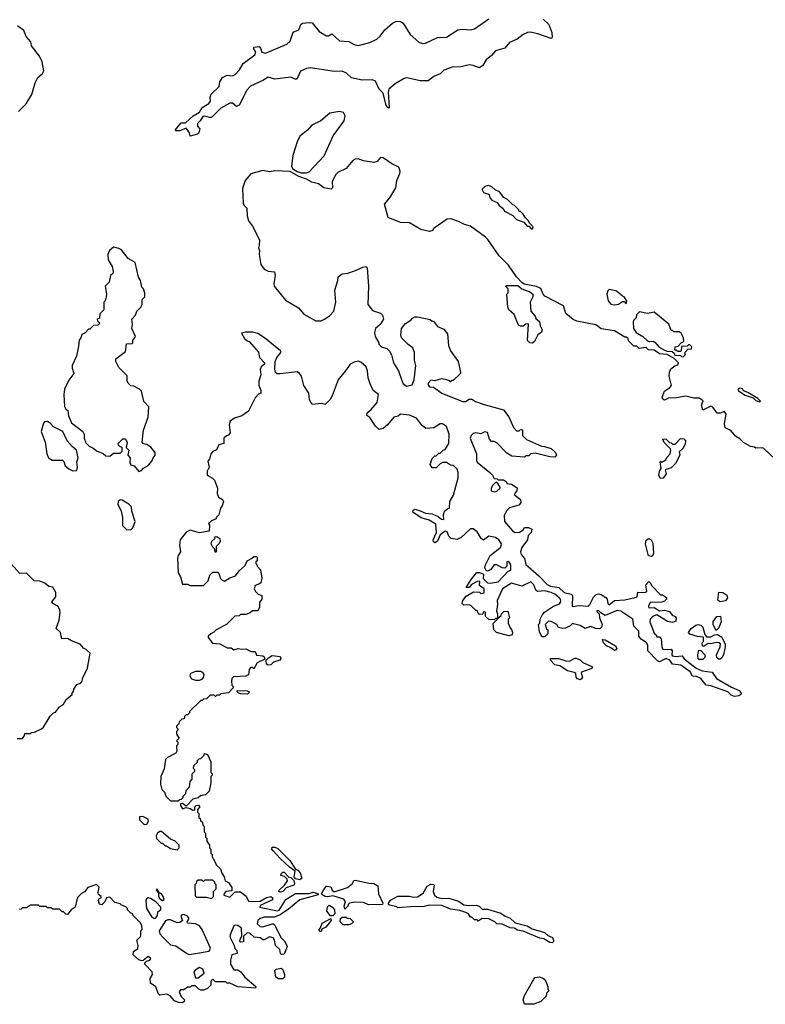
# Model space of a CAD drawing. Extents: x 2535812 to 2752880, y 540738 to 728399.
# Tile 25 of 213: x 2550474 to 2556117, y 645590 to 653042. Entities that reach past the tile are written whole.
import ezdxf

# ---------------------------------------------------------------- set-up
doc = ezdxf.new("R2010")
doc.units = 0

msp = doc.modelspace()

# ---------------------------------------------------------------- linework, layer by layer
at = {"layer": '0CON20XD'}
for points in [[(2550463.6, 652346.4), (2550522.5, 652405), (2550566.2, 652475), (2550590, 652565), (2550610, 652605), (2550647.5, 652635), (2550657.5, 652655), (2550643.6, 652723.6), (2550622.5, 652765), (2550562.5, 652845), (2550557.5, 652875), (2550522.5, 652915), (2550505, 652960), (2550457.5, 652995)], [(2554436.4, 653046.4), (2554477.5, 653005), (2554502, 652945), (2554503.3, 652906.7), (2554495, 652900), (2554395.4, 652935.4), (2554336.5, 652946.5), (2554316.2, 652943.8), (2554285, 652930), (2554239.1, 652895), (2554182.1, 652867.9), (2554144.4, 652825), (2554074.8, 652805.2), (2554045, 652770.4), (2554003.3, 652736.7), (2553979.6, 652695), (2553955, 652676.2), (2553905.8, 652695.8), (2553875, 652700.6), (2553815, 652685.3), (2553748.2, 652681.8), (2553685, 652660.4), (2553655, 652632.5), (2553608.3, 652611.7), (2553565, 652579.7), (2553505, 652579.6), (2553405, 652602.8), (2553383.6, 652596.4), (2553314.6, 652555.4), (2553266.5, 652515), (2553262.2, 652495), (2553270, 652375), (2553265, 652372.5), (2553255, 652380), (2553245, 652402.5), (2553224.2, 652485), (2553193.6, 652515), (2553167.2, 652577.2), (2553145, 652586.8), (2553064.6, 652584.6), (2552985, 652600.5), (2552946.4, 652636.4), (2552915, 652651.1), (2552855, 652650), (2552675, 652677.1), (2552645, 652673.5), (2552598.1, 652651.9), (2552575, 652596.7), (2552565, 652589.2), (2552525, 652605.8), (2552405, 652592.5), (2552355, 652605.8), (2552315, 652581.4), (2552220.6, 652539.4), (2552191.8, 652508.2), (2552135, 652393.8), (2552113.6, 652383.6), (2552085, 652410), (2552065, 652410), (2551995, 652371.2), (2551925, 652302.5), (2551910.7, 652300.7), (2551875, 652312.5), (2551860.7, 652309.3), (2551840, 652275), (2551820, 652255), (2551820, 652235), (2551837.5, 652215), (2551830, 652185), (2551820, 652175), (2551765, 652160), (2551760, 652185), (2551735, 652220), (2551685, 652200), (2551655, 652200), (2551650, 652205), (2551695, 652260), (2551728.3, 652261.7), (2551787.5, 652315), (2551835, 652342.5), (2551855, 652376.7), (2551905, 652407.5), (2551916.7, 652425), (2551916.2, 652455), (2551923, 652477), (2551982.5, 652535), (2551988.3, 652571.7), (2552007.5, 652605), (2552045, 652621.2), (2552085, 652616.7), (2552104.1, 652625.9), (2552136.9, 652663.1), (2552165, 652710.8), (2552253.8, 652775), (2552260, 652795), (2552244, 652825), (2552247.5, 652835), (2552285, 652839.2), (2552297.5, 652825), (2552306.1, 652796.1), (2552335, 652787.1), (2552494.6, 652855.4), (2552519.8, 652880.2), (2552542.7, 652947.3), (2552585.7, 652964.3), (2552602, 653005), (2552615, 653015.6), (2552665, 653021.4), (2552687.9, 653017.9), (2552741.1, 652951.1), (2552795, 652918.6), (2552811.7, 652918.3), (2552835, 652933.8), (2552895, 652882.9), (2552965, 652876.1), (2553005, 652854.5), (2553035, 652846.5), (2553065, 652853.1), (2553125, 652868.5), (2553175.7, 652894.2), (2553201.8, 652918.2), (2553236.5, 652965), (2553295, 653016.2), (2553325, 653030.7), (2553355, 653028.7), (2553375.6, 653015), (2553429.2, 652929.2), (2553495, 652872.2), (2553525, 652861.5), (2553545, 652864.6), (2553635, 652906.7), (2553705, 652908.9), (2553790, 652965), (2553825, 652970.4), (2553885, 652965.5), (2553915, 652973.1), (2554025, 653048.5)], [(2552645, 651882.5), (2552665, 651890), (2552778.7, 652011.3), (2552847.3, 652162.7), (2552930, 652275), (2552937.5, 652315), (2552925, 652340), (2552895, 652347.5), (2552820, 652335), (2552753, 652277), (2552685, 652242.5), (2552652.5, 652205), (2552595, 652160), (2552573.6, 652116.4), (2552540, 652015), (2552530.7, 651930.7), (2552541.7, 651911.7), (2552573, 651893), (2552605, 651882.5), (2552645, 651882.5)], [(2553795, 651514.4), (2553736.2, 651533.8), (2553708.3, 651531.7), (2553610, 651465), (2553600, 651455), (2553600, 651445), (2553575, 651437.5), (2553510, 651455), (2553425, 651503.3), (2553355, 651506.2), (2553263.3, 651545), (2553233.6, 651646.4), (2553275, 651692.5), (2553321.7, 651768.3), (2553327.5, 651825), (2553351.7, 651878.3), (2553352.5, 651895), (2553342.5, 651925), (2553290.5, 651950.5), (2553225, 651997.3), (2553205, 651997.8), (2553180.3, 651969.7), (2553155, 651960), (2553075, 651972.9), (2553035, 651987.5), (2553013.9, 651986.1), (2552995, 651976.7), (2552943.9, 651916.1), (2552882.5, 651885), (2552865, 651867.5), (2552840, 651815), (2552841.7, 651768.3), (2552831.7, 651758.3), (2552775, 651770), (2552735, 651798.8), (2552685, 651812), (2552644.1, 651834.1), (2552587.5, 651855), (2552521.7, 651891.7), (2552405, 651896.7), (2552365, 651890), (2552315, 651900), (2552223.9, 651876.1), (2552180, 651825), (2552160, 651765), (2552163.9, 651653.9), (2552172.5, 651635), (2552193.3, 651615), (2552196.4, 651556.4), (2552205, 651520), (2552235, 651480), (2552290, 651375), (2552287.5, 651335), (2552280, 651315), (2552290, 651295), (2552287.5, 651265), (2552298.3, 651188.3), (2552325, 651152.5), (2552355, 651137.5), (2552403, 651133), (2552408, 651105), (2552396.7, 651045), (2552400, 651025), (2552485, 650920), (2552585, 650861.2), (2552625, 650813.3), (2552715, 650762.5), (2552755, 650762.5), (2552780, 650775), (2552819.3, 650800.7), (2552852.5, 650835), (2552867.5, 650905), (2552860, 650995), (2552881.7, 651068.3), (2552883.3, 651096.7), (2552915, 651117.5), (2552957, 651123), (2553015, 651142.5), (2553070, 651170), (2553093, 651173), (2553103.6, 651163.6), (2553112.5, 651025), (2553107.5, 650885), (2553145, 650840), (2553205, 650820), (2553220, 650805), (2553227.5, 650775), (2553202.5, 650735), (2553166.4, 650703.6), (2553158.8, 650675), (2553163.8, 650645), (2553192.5, 650595), (2553192.5, 650585), (2553212.5, 650565), (2553253.6, 650553.6), (2553273.6, 650533.6), (2553287.5, 650505), (2553302.5, 650445), (2553340, 650385), (2553365, 650310), (2553377, 650287), (2553405, 650267.5), (2553443, 650277), (2553460, 650315), (2553472.5, 650425), (2553462.5, 650465), (2553463, 650523), (2553449.3, 650559.3), (2553413.6, 650583.6), (2553363, 650633), (2553357.5, 650655), (2553362.5, 650705), (2553395, 650743.3), (2553433, 650767), (2553447, 650783), (2553465, 650792.5), (2553485, 650792.5), (2553581.7, 650771.7), (2553595, 650760), (2553605, 650760), (2553635, 650720), (2553685, 650700), (2553712.5, 650665), (2553720, 650575), (2553733.3, 650535), (2553793.6, 650453.6), (2553810, 650375), (2553810, 650365), (2553755, 650310), (2553745, 650310), (2553735, 650300), (2553725, 650307.5), (2553707, 650317), (2553665, 650322.5), (2553615, 650307.5), (2553585, 650313.3), (2553565, 650290), (2553564.2, 650275), (2553575, 650263.3), (2553605, 650260), (2553670, 650215), (2553825, 650152.5), (2553847, 650153), (2553875, 650170), (2553895, 650170), (2553923, 650153), (2553988.3, 650128.3), (2554135, 650090), (2554177, 650037), (2554210, 649955), (2554235, 649930), (2554255, 649930), (2554261.7, 649938.3), (2554275, 649940), (2554280, 649935), (2554280, 649895), (2554310, 649865), (2554423, 649813), (2554445, 649812.5), (2554495, 649797.5), (2554530, 649765), (2554537.5, 649745), (2554525, 649730), (2554485, 649732.5), (2554375, 649760), (2554343, 649757), (2554328.3, 649741.7), (2554305, 649740), (2554295, 649730), (2554198.3, 649738.3), (2554160.7, 649760.7), (2554085, 649840), (2554065, 649850), (2554045, 649850), (2554028.3, 649868.3), (2554015, 649917.5), (2553995, 649922.5), (2553965, 649907.5), (2553925, 649913.8), (2553905, 649908.8), (2553891.2, 649895), (2553883.8, 649875), (2553931.2, 649755), (2553930, 649705), (2553935, 649692.5), (2554032.5, 649615), (2554052.5, 649595), (2554065, 649570), (2554087, 649567), (2554095, 649560), (2554135, 649560), (2554157.5, 649545), (2554161.7, 649531.7), (2554195, 649527.5), (2554238.3, 649498.3), (2554237.5, 649475), (2554221.7, 649458.3), (2554220, 649445), (2554265, 649410), (2554267.5, 649385), (2554251.7, 649368.3), (2554181.7, 649348.3), (2554157.5, 649325), (2554140.7, 649289.3), (2554143.6, 649243.6), (2554203.6, 649173.6), (2554225, 649160), (2554257, 649163), (2554285, 649180), (2554295, 649197.5), (2554325, 649197.5), (2554350, 649185), (2554345, 649160), (2554321.7, 649138.3), (2554316.7, 649105), (2554273.9, 649046.1), (2554263.9, 649013.9), (2554270, 648995), (2554293.9, 648963.9), (2554305, 648917.5), (2554401.7, 648831.7), (2554465, 648766.2), (2554490, 648755), (2554555, 648744), (2554595, 648706.7), (2554647.5, 648695), (2554656.7, 648685), (2554655, 648600), (2554705, 648607.5), (2554775.9, 648604.1), (2554788.8, 648615), (2554817.5, 648672.5), (2554838, 648692), (2554853.9, 648696.1), (2554875, 648692), (2554909.7, 648669.7), (2554920, 648655), (2554924.1, 648624.1), (2554935, 648613.3), (2554975, 648646.7), (2555055, 648650), (2555131.7, 648668.3), (2555147, 648673), (2555151.7, 648708.3), (2555205, 648707.5), (2555220, 648715), (2555212.5, 648765), (2555235, 648790), (2555250, 648775), (2555255, 648760), (2555325, 648690), (2555338.3, 648688.3), (2555368.3, 648668.3), (2555370, 648655), (2555355, 648640), (2555335, 648632.5), (2555245, 648630), (2555233, 648603), (2555235, 648590), (2555275, 648593.3), (2555315, 648567.5), (2555355, 648572.5), (2555391.7, 648561.7), (2555412.5, 648535), (2555433.8, 648523.8), (2555442, 648512), (2555440.8, 648489.2), (2555415, 648479.2), (2555376.4, 648486.4), (2555295, 648537.5), (2555262.5, 648525), (2555246.7, 648505), (2555242.5, 648485), (2555275, 648400), (2555290, 648385), (2555295, 648370), (2555315, 648370), (2555330, 648355), (2555333, 648297), (2555342.5, 648275), (2555405, 648277.5), (2555412.5, 648265), (2555410, 648235), (2555415, 648227.5), (2555435, 648223.3), (2555488.3, 648228.3), (2555503.6, 648203.6), (2555592.5, 648135), (2555640, 648115), (2555713.6, 648103.6), (2555747.5, 648055), (2555860.3, 647990.3), (2555920, 647965), (2555933.8, 647945), (2555932.5, 647935), (2555917.5, 647925), (2555885, 647918.8), (2555859.3, 647929.3), (2555833.6, 647953.6), (2555705, 648000), (2555670, 648005), (2555630, 648055), (2555595, 648070), (2555565, 648072.5), (2555547.5, 648105), (2555477.7, 648157.7), (2555415, 648163.3), (2555393.9, 648193.9), (2555365.9, 648205.9), (2555315, 648182.5), (2555300.7, 648190.7), (2555227.5, 648265), (2555226.7, 648305), (2555218.3, 648328.3), (2555180.7, 648350.7), (2555160, 648375), (2555160, 648415), (2555121.7, 648451.7), (2555113.3, 648505), (2555023.6, 648566.4), (2554995, 648570), (2554905, 648532.5), (2554871.7, 648551.7), (2554855, 648570), (2554841.7, 648568.3), (2554841.7, 648561.7), (2554860, 648545), (2554862.5, 648515), (2554882.5, 648465), (2554877.5, 648445), (2554865, 648432.5), (2554835, 648433.3), (2554795, 648450), (2554753.3, 648433.3), (2554717, 648457), (2554665, 648470), (2554655, 648470), (2554640, 648455), (2554605, 648437.5), (2554585, 648433.3), (2554551.7, 648441.7), (2554540, 648465), (2554495, 648487.5), (2554475, 648490), (2554450, 648465), (2554461.7, 648431.7), (2554470, 648425), (2554470, 648395), (2554445, 648370), (2554425, 648370), (2554408.3, 648408.3), (2554400, 648465), (2554410, 648475), (2554412.5, 648505), (2554427.5, 648535), (2554445, 648557.5), (2554515, 648603.3), (2554558.8, 648621.2), (2554568.8, 648635), (2554566.2, 648655), (2554557, 648667), (2554524.4, 648694.4), (2554495, 648705.8), (2554448.8, 648718.8), (2554392.5, 648715), (2554381.2, 648725), (2554365.5, 648765.5), (2554343.6, 648786.4), (2554275, 648753.8), (2554195, 648777.5), (2554127.5, 648735), (2554086.7, 648645), (2554090, 648615), (2554083.3, 648565), (2554090, 648545), (2554090, 648510), (2554118.3, 648531.7), (2554120, 648545), (2554137, 648563), (2554167.5, 648565), (2554180, 648515), (2554170, 648505), (2554170, 648475), (2554185, 648440), (2554197, 648427), (2554202.5, 648405), (2554200, 648385), (2554175, 648377.5), (2554083, 648403), (2554063, 648423), (2554058.3, 648471.7), (2554088.3, 648501.7), (2554090, 648510), (2554075, 648510), (2554065, 648500), (2554025, 648502.5), (2554000, 648525), (2554000, 648555), (2553995, 648560), (2553981.7, 648558.3), (2553978.3, 648541.7), (2553955, 648540), (2553940, 648555), (2553935, 648570), (2553925, 648570), (2553887, 648607), (2553875, 648612.5), (2553835, 648610), (2553823.6, 648623.6), (2553827.5, 648645), (2553852.3, 648677.7), (2553908.3, 648711.7), (2553955, 648710), (2553965, 648700), (2553990, 648705), (2553990, 648735), (2553955, 648760), (2553957.5, 648787.5), (2553951.7, 648791.7), (2553935, 648790), (2553893.6, 648766.4), (2553875, 648743.3), (2553853.8, 648743.8), (2553891.2, 648805), (2553933.1, 648856.9), (2553955, 648859.2), (2553978.3, 648848.3), (2553983, 648843), (2553981.7, 648811.7), (2554015, 648780), (2554035, 648777.5), (2554095, 648787.5), (2554171.7, 648868.3), (2554190, 648875), (2554190, 648915), (2554175, 648940), (2554161.7, 648938.3), (2554160, 648905), (2554145, 648890), (2554125, 648892.5), (2554085, 648916.7), (2554065, 648916.7), (2554039.3, 648880.7), (2554015, 648867.5), (2554003.8, 648873.8), (2553994.3, 648894.3), (2553998, 648915), (2554033.9, 648986.1), (2554115, 649050), (2554120, 649075), (2554100, 649105), (2554075, 649123.3), (2554025, 649132.5), (2553985, 649102.5), (2553967.5, 649115), (2553936.4, 649166.4), (2553905, 649187.5), (2553885, 649187.5), (2553816.1, 649123.9), (2553785, 649107.5), (2553740, 649115), (2553723, 649133), (2553710, 649165), (2553695, 649170), (2553655, 649142.5), (2553636.2, 649095), (2553615, 649082.5), (2553605, 649090), (2553602.5, 649105), (2553628.3, 649161.7), (2553623.8, 649223.8), (2553573, 649253), (2553511.7, 649271.7), (2553450, 649315), (2553450.7, 649329.3), (2553466.1, 649336.1), (2553505.9, 649325.9), (2553545, 649306), (2553595, 649301.2), (2553640.7, 649280.7), (2553665, 649262.5), (2553685, 649260), (2553682.5, 649295), (2553688.3, 649321.7), (2553715, 649342.5)], [(2554355, 651460), (2554360, 651475), (2554331.7, 651501.7), (2554325, 651520), (2554301.7, 651541.7), (2554285, 651570), (2554265, 651590), (2554255, 651590), (2554250, 651605), (2554220, 651635), (2554205, 651640), (2554165, 651680), (2554137, 651697), (2554105, 651740), (2554073, 651753), (2554050, 651775), (2554025, 651787.5), (2553995, 651780), (2553975, 651760), (2553973, 651753), (2553983.6, 651733.6), (2554025, 651720), (2554035, 651690), (2554047, 651677), (2554088, 651658), (2554102.5, 651635), (2554133, 651613), (2554143.6, 651593.6), (2554205, 651560), (2554235, 651530), (2554288.3, 651508.3), (2554315, 651480), (2554328.3, 651478.3), (2554345, 651460), (2554355, 651460)], [(2556195, 649712.5), (2556105, 649797.5), (2556095, 649802.5), (2556045, 649800), (2556035, 649807.5), (2556005, 649812.5), (2555951.7, 649841.7), (2555925, 649870), (2555890.7, 649890.7), (2555855, 649932.5), (2555813.9, 649953.9), (2555808, 649985), (2555820, 650055), (2555807, 650077), (2555775, 650063.3), (2555753, 650063), (2555719.3, 650109.3), (2555705, 650117.5), (2555645, 650086.7), (2555634, 650125), (2555647, 650157), (2555616.4, 650176.4), (2555575, 650176.2), (2555515, 650192.5), (2555445, 650180), (2555385, 650177.5), (2555355, 650162.5), (2555340.7, 650170.7), (2555337.5, 650185), (2555355, 650230), (2555395, 650257.5), (2555407, 650273), (2555390, 650345), (2555392.5, 650375), (2555401.7, 650398.3), (2555431.7, 650421.7), (2555455, 650430), (2555460, 650445), (2555428.3, 650478.3), (2555375, 650507.5), (2555315, 650512.5), (2555275, 650540), (2555233.6, 650543.6), (2555215, 650560), (2555163, 650553), (2555145, 650570), (2555121.7, 650571.7), (2555081.7, 650611.7), (2555078.3, 650628.3), (2555068.3, 650638.3), (2555055, 650640), (2554975, 650687.5), (2554875, 650700.8), (2554835, 650732.5), (2554690.7, 650760.7), (2554661.7, 650771.7), (2554607.7, 650817.7), (2554590, 650875), (2554449.2, 650949.2), (2554436, 650965), (2554418.3, 651008.3), (2554385, 651023.3), (2554291.1, 651041.1), (2554273, 651053), (2554233.3, 651095), (2554173.3, 651185), (2554103.8, 651255), (2554017.9, 651377.9), (2554000, 651395), (2553885, 651478.8), (2553841.2, 651491.2), (2553795, 651514.4)], [(2551375, 649622.5), (2551395, 649630), (2551411.7, 649648.3), (2551445, 649667.5), (2551475, 649700), (2551483, 649727), (2551500, 649745), (2551500, 649765), (2551466.4, 649806.4), (2551435, 649827.5), (2551411.7, 649831.7), (2551400, 649845), (2551410, 649935), (2551446.4, 650033.6), (2551451.7, 650111.7), (2551413, 650153), (2551395, 650230), (2551380, 650245), (2551337, 650267), (2551315, 650270), (2551295, 650290), (2551288.3, 650308.3), (2551287, 650347), (2551225, 650410), (2551202.5, 650455), (2551202.5, 650475), (2551275, 650530), (2551281.7, 650588.3), (2551325, 650590), (2551330, 650595), (2551330, 650615), (2551350, 650645), (2551322.5, 650705), (2551327.5, 650735), (2551322.5, 650775), (2551350, 650805), (2551360, 650835), (2551390, 650865), (2551400, 650885), (2551400, 650925), (2551420, 650945), (2551421.7, 650971.7), (2551410, 651005), (2551398.3, 651018.3), (2551387, 651067), (2551373, 651093), (2551347.5, 651205), (2551295, 651233.3), (2551245, 651300), (2551225, 651311.2), (2551185, 651320), (2551153.3, 651295), (2551140, 651265), (2551142.5, 651225), (2551172.5, 651175), (2551182.5, 651135), (2551178.3, 651121.7), (2551160, 651105), (2551150, 651055), (2551120, 651025), (2551130, 650965), (2551127.5, 650945), (2551120, 650915), (2551110, 650905), (2551110, 650845), (2551080, 650815), (2551078.3, 650781.7), (2551060, 650775), (2551061.7, 650761.7), (2551078.3, 650748.3), (2551078.3, 650741.7), (2551065, 650730), (2551031.7, 650728.3), (2551005, 650700), (2550995, 650700), (2550969.3, 650670.7), (2550945, 650660), (2550937, 650633), (2550923, 650617), (2550919.3, 650570.7), (2550902.5, 650495), (2550870, 650425), (2550870, 650405), (2550883.3, 650365), (2550846.4, 650313.6), (2550813.3, 650245), (2550807.5, 650205), (2550812.5, 650115), (2550823.6, 650093.6), (2550837.5, 650085), (2550843.6, 650043.6), (2550865, 649990), (2550952.5, 649925), (2550962.5, 649905), (2550962.5, 649875), (2550975, 649840), (2551000, 649815), (2551035, 649797.5), (2551055, 649777.5), (2551105, 649757.5), (2551125, 649740), (2551155, 649737.5), (2551185, 649760), (2551235, 649760), (2551250, 649775), (2551250, 649805), (2551231.7, 649811.7), (2551221.7, 649821.7), (2551220, 649835), (2551255, 649870), (2551275, 649870), (2551287, 649843), (2551280, 649805), (2551300, 649785), (2551292.5, 649745), (2551310, 649725), (2551307.5, 649685), (2551315, 649672.5), (2551340, 649665), (2551375, 649622.5)], [(2554355, 650594.3), (2554335, 650595.7), (2554317.5, 650615), (2554325, 650740), (2554305, 650737.5), (2554285, 650722.5), (2554265, 650722.5), (2554250, 650730), (2554215, 650810), (2554177, 650847), (2554167.5, 650865), (2554160, 650965), (2554170, 650975), (2554170, 651005), (2554153, 651023), (2554155, 651030), (2554245, 651030), (2554275, 651006), (2554335, 650983.3), (2554356.7, 650965), (2554357.5, 650945), (2554337.5, 650905), (2554342.5, 650835), (2554375, 650797.5), (2554381.2, 650781.2), (2554408.6, 650758.6), (2554413.8, 650725), (2554428.8, 650695), (2554422, 650678), (2554395, 650657.5), (2554371.2, 650605), (2554355, 650594.3)], [(2554975, 650883.3), (2555005, 650887.5), (2555035, 650910), (2555048.3, 650908.3), (2555065, 650890), (2555070, 650915), (2555050, 650945), (2555035, 650950), (2555000.7, 650980.7), (2554985, 650990), (2554935, 651000), (2554925, 650990), (2554916.7, 650965), (2554927.5, 650915), (2554947.5, 650887.5), (2554975, 650883.3)], [(2555495, 650490), (2555510, 650505), (2555510, 650525), (2555531.7, 650548.3), (2555558.3, 650551.7), (2555560, 650565), (2555545, 650580), (2555535, 650580), (2555525, 650570), (2555481.7, 650568.3), (2555480, 650535), (2555475, 650530), (2555455, 650530), (2555445, 650540), (2555431.7, 650541.7), (2555433.6, 650566.4), (2555458.3, 650571.7), (2555480, 650595), (2555500, 650605), (2555497.5, 650635), (2555479.3, 650669.3), (2555465, 650680), (2555425, 650680), (2555415, 650690), (2555405, 650690), (2555386.4, 650736.4), (2555277, 650827), (2555225, 650817.5), (2555165, 650830), (2555141.7, 650808.3), (2555140, 650785), (2555120, 650765), (2555117.5, 650755), (2555120, 650705), (2555140, 650675), (2555190, 650645), (2555225, 650612.5), (2555237, 650607), (2555267.5, 650607.5), (2555280.5, 650600.5), (2555313.3, 650563.3), (2555355, 650540), (2555375, 650532.5), (2555411.7, 650531.7), (2555427, 650517), (2555431.7, 650501.7), (2555475, 650500), (2555481.7, 650491.7), (2555495, 650490)], [(2553715, 649342.5), (2553727.5, 649345), (2553728.8, 649395), (2553756.4, 649443.6), (2553791.2, 649575), (2553792.5, 649615), (2553785, 649640), (2553757, 649667), (2553735, 649670), (2553705, 649690), (2553675, 649690), (2553655, 649680), (2553625, 649650), (2553595, 649650), (2553580, 649675), (2553595, 649720), (2553615, 649740), (2553625, 649740), (2553645, 649760), (2553655, 649760), (2553680, 649785), (2553695, 649790), (2553722.5, 649835), (2553723.3, 649905), (2553703, 649963), (2553675, 649982.5), (2553655, 649982.5), (2553607, 649953), (2553548.3, 649948.3), (2553520.7, 649970.7), (2553477, 650027), (2553425, 650047.5), (2553355, 650057.5), (2553338.3, 650041.7), (2553305, 650032.5), (2553257.5, 649975), (2553225, 649947.5), (2553195, 649940), (2553167.5, 649965), (2553125, 650030), (2553100, 650045), (2553103.6, 650066.4), (2553135, 650092.5), (2553180, 650145), (2553188.6, 650205), (2553150, 650235), (2553125.5, 650285.5), (2553111.1, 650331.1), (2553107.1, 650385), (2553095, 650413.3), (2553055, 650449.2), (2553035, 650458.1), (2553005, 650450.6), (2552976.2, 650435), (2552946.8, 650393.2), (2552883.3, 650315), (2552840, 650195), (2552823, 650167), (2552785, 650130), (2552755, 650137.5), (2552688.3, 650128.3), (2552667.5, 650165), (2552663.3, 650215), (2552624.1, 650274.1), (2552606.7, 650345), (2552592.5, 650365), (2552575, 650376.7), (2552445, 650361.2), (2552422, 650362), (2552410.8, 650370.8), (2552403.9, 650396.1), (2552408, 650455), (2552420, 650485), (2552452.5, 650525), (2552447.5, 650535), (2552327.5, 650635), (2552275, 650667.5), (2552235, 650676.7), (2552185, 650676.7), (2552151.7, 650668.3), (2552175, 650630), (2552195, 650610), (2552210, 650605), (2552280, 650525), (2552290, 650485), (2552326.7, 650445), (2552326.2, 650433.8), (2552302.5, 650415), (2552293.3, 650395), (2552300, 650355), (2552283.3, 650305), (2552282.5, 650275), (2552300, 650235), (2552300, 650215), (2552281.7, 650208.3), (2552255, 650180), (2552205, 650080), (2552155, 650042.5), (2552100, 650025), (2552067, 650003), (2552060, 649975), (2552066.7, 649915), (2552055, 649897.5), (2552038.3, 649891.7), (2552020, 649875), (2552020, 649835), (2551980, 649825), (2551963, 649787), (2551935, 649772.5), (2551920, 649755), (2551910, 649715), (2551898.3, 649701.7), (2551907.5, 649655), (2551892.5, 649625), (2551893.8, 649593.8), (2551933, 649573), (2551947, 649557), (2551970, 649495), (2551967.5, 649455), (2551978.3, 649428.3), (2552009.3, 649409.3), (2552017.5, 649395), (2552007, 649363), (2551992.5, 649345), (2551980, 649295), (2551960, 649275), (2551960, 649265), (2551925, 649250), (2551901.7, 649228.3), (2551910, 649215), (2551908.3, 649171.7), (2551835, 649157.5), (2551765, 649177.5), (2551735, 649162.5), (2551687.5, 649105), (2551682.5, 649065), (2551690, 649015), (2551673, 648987), (2551667.5, 648965), (2551672.5, 648855), (2551690, 648825), (2551705, 648770), (2551745, 648770), (2551765, 648760), (2551865, 648760), (2551900, 648795), (2551911.7, 648838.3), (2551935, 648860), (2551975, 648860), (2551987, 648837), (2551990, 648815), (2552005, 648800), (2552025, 648792.5), (2552063, 648817), (2552106.4, 648833.6), (2552135, 648870), (2552179.3, 648910.7), (2552195, 648947.5), (2552227, 648963), (2552245, 648980), (2552265, 648980), (2552270, 648975), (2552270, 648945), (2552261.7, 648938.3), (2552260, 648925), (2552268.3, 648918.3), (2552270, 648905), (2552297, 648877), (2552307.5, 648815), (2552299.3, 648780.7), (2552288.8, 648771.2), (2552255, 648760), (2552247.5, 648735), (2552257.5, 648715), (2552277.5, 648695), (2552307.5, 648685), (2552306.7, 648655), (2552288.3, 648631.7), (2552290, 648595), (2552275, 648567.5), (2552235, 648567.5), (2552217, 648553), (2552185, 648540), (2552145, 648540), (2552135, 648530), (2552101.7, 648528.3), (2552040, 648465), (2551960, 648425), (2551943, 648407), (2551920, 648395), (2551900, 648375), (2551900, 648365), (2551933, 648323), (2551987.3, 648317.3), (2552045, 648286.7), (2552075, 648288.8), (2552095, 648272.5), (2552128.3, 648281.7), (2552155, 648276.7), (2552185, 648281.2), (2552225, 648260), (2552255, 648260), (2552265, 648232.5), (2552315, 648227.5), (2552325, 648220), (2552328.3, 648201.7), (2552270, 648175), (2552245, 648130), (2552235, 648140), (2552221.7, 648138.3), (2552210, 648125), (2552205, 648082.5), (2552185, 648073.3), (2552091.7, 648068.3), (2552080, 648055), (2552077.5, 648035), (2552080, 648005), (2552090, 647995), (2552090, 647985), (2552055, 647946.7), (2551995, 647940), (2551985, 647930), (2551965, 647930), (2551955, 647920), (2551945, 647930), (2551915, 647930), (2551888.3, 647901.7), (2551865, 647900), (2551855, 647890), (2551845, 647890), (2551760, 647805), (2551760, 647795), (2551745, 647780), (2551735, 647780), (2551721.7, 647768.3), (2551718.3, 647751.7), (2551701.7, 647748.3), (2551681.7, 647728.3), (2551678.3, 647711.7), (2551660, 647695), (2551660, 647685), (2551670, 647675), (2551670, 647665), (2551660, 647655), (2551660, 647635), (2551680, 647605), (2551660, 647585), (2551670, 647575), (2551670, 647555), (2551660, 647545), (2551664, 647505), (2551655, 647491.2), (2551591.7, 647458.3), (2551578.3, 647441.7), (2551567, 647373), (2551542.5, 647315), (2551540, 647255), (2551550, 647215), (2551570, 647195), (2551580, 647165), (2551615, 647130), (2551675, 647130), (2551685, 647140), (2551698.3, 647141.7), (2551710, 647155), (2551710, 647165), (2551730, 647185), (2551733, 647207), (2551760, 647235), (2551763, 647277), (2551780, 647295), (2551780, 647335), (2551800, 647355), (2551800, 647365), (2551790, 647375), (2551791.7, 647398.3), (2551818.3, 647421.7), (2551820, 647435), (2551831.7, 647448.3), (2551845, 647450), (2551870, 647475), (2551872.5, 647487.5), (2551895, 647480), (2551920, 647425), (2551920, 647345), (2551930, 647335), (2551930, 647325), (2551920, 647315), (2551920, 647265), (2551907, 647203), (2551880, 647175), (2551842.5, 647167.5), (2551825, 647152.5), (2551785, 647142.5), (2551735, 647090), (2551705, 647110), (2551691.7, 647108.3), (2551690, 647095), (2551705, 647070), (2551735, 647080), (2551765, 647072.5), (2551785, 647060), (2551798.3, 647061.7), (2551800, 647085), (2551810, 647095), (2551826.4, 647096.4), (2551837.5, 647085), (2551820, 647065), (2551820, 647045), (2551830, 647035), (2551830, 647005), (2551840, 646995), (2551841.7, 646981.7), (2551858.3, 646968.3), (2551860, 646945), (2551870, 646935), (2551870, 646895), (2551880, 646885), (2551880, 646855), (2551890, 646845), (2551890, 646825), (2551910, 646795), (2551910, 646775), (2551920, 646765), (2551920, 646735), (2551930, 646725), (2551930, 646705), (2551951.7, 646671.7), (2551960, 646645), (2551992.5, 646615), (2552003.3, 646583.3), (2552022.5, 646555), (2552030, 646525), (2552053, 646513), (2552080, 646475), (2552080, 646450), (2552035, 646442.5), (2552021.7, 646428.3), (2552020, 646415), (2552065, 646400), (2552105, 646440), (2552145, 646440), (2552188.3, 646408.3), (2552205, 646370), (2552225, 646367.5), (2552295, 646370), (2552341.8, 646398.2), (2552375, 646405.6), (2552387.5, 646395), (2552388.2, 646381.8), (2552295, 646336.7), (2552292.5, 646325), (2552301.4, 646321.4), (2552425, 646296.6), (2552437.7, 646302.3), (2552487.2, 646382.8), (2552561.7, 646428.3), (2552665, 646429.6), (2552695, 646438.8), (2552732.5, 646425), (2552731.7, 646418.3), (2552595, 646381.2), (2552508.8, 646311.2), (2552445, 646268), (2552401.7, 646248.3), (2552325, 646249.1), (2552295, 646240), (2552275.7, 646225), (2552270, 646200), (2552295, 646178.8), (2552315, 646176.7), (2552385, 646200), (2552395, 646200), (2552405, 646190), (2552450, 646095), (2552480, 646065), (2552497, 646027), (2552475, 645970), (2552455, 645967.5), (2552447.5, 645975), (2552443.8, 646005), (2552408.8, 646035), (2552402.5, 646075), (2552393.3, 646093.3), (2552365, 646100), (2552325, 646077.5), (2552315, 646077.5), (2552295, 646092.5), (2552249.3, 646099.3), (2552215, 646128.8), (2552195, 646130), (2552167.5, 646105), (2552168.3, 646061.7), (2552145, 646060), (2552140, 646065), (2552143.3, 646083.3), (2552154.1, 646105.9), (2552151.9, 646165), (2552125, 646185.4), (2552105, 646188.5), (2552095, 646184), (2552066.9, 646115), (2552065.7, 646095.7), (2552097.5, 646035), (2552103, 646013), (2552117, 645997), (2552120, 645975), (2552080, 645965), (2552070, 645925), (2552070, 645895), (2552095, 645850), (2552125, 645850), (2552146.4, 645836.4), (2552177.5, 645795), (2552260, 645725), (2552258.3, 645711.7), (2552125, 645722.5), (2552065, 645750), (2552045, 645750), (2552035, 645760), (2551955, 645760), (2551935, 645780), (2551920, 645765), (2551920, 645735), (2551895, 645710), (2551865, 645697.5), (2551845, 645697.5), (2551830, 645705), (2551805, 645730), (2551775, 645730), (2551765, 645720), (2551745, 645720), (2551715, 645700), (2551691.7, 645698.3), (2551680, 645685), (2551695, 645650), (2551720, 645625), (2551718.3, 645611.7), (2551705, 645600), (2551675, 645602.5), (2551645, 645617.5), (2551613.8, 645653.8), (2551587, 645667), (2551535, 645660), (2551523, 645673), (2551503, 645723), (2551465, 645750), (2551462.5, 645785), (2551480, 645815), (2551477.5, 645835), (2551420, 645895), (2551420, 645905), (2551432.5, 645917.5), (2551460, 645925), (2551467, 645937), (2551445, 645952.5), (2551408.3, 645921.7), (2551395, 645920), (2551375, 645927.5), (2551333.3, 645965), (2551335, 645990), (2551367, 646013), (2551370, 646035), (2551360, 646075), (2551375, 646090)], [(2556075, 650150), (2556080, 650155), (2556060, 650175), (2555985, 650220), (2555951.7, 650231.7), (2555945, 650247.5), (2555925, 650252.5), (2555910, 650245), (2555915, 650232.5), (2555965, 650200), (2556025, 650180), (2556045, 650160), (2556075, 650150)], [(2550875, 649627.5), (2550905, 649630), (2550912.5, 649655), (2550907.5, 649695), (2550916.7, 649725), (2550902.5, 649785), (2550870.7, 649810.7), (2550832.5, 649855), (2550800, 649925), (2550729.5, 649959.5), (2550705, 649987.5), (2550685, 650000), (2550661.7, 649998.3), (2550653, 649987), (2550637.5, 649925), (2550666.7, 649845), (2550680, 649755), (2550692.5, 649725), (2550718.3, 649708.3), (2550797, 649707), (2550807, 649697), (2550817.5, 649665), (2550845, 649642.5), (2550875, 649627.5)], [(2555325, 649570), (2555311.4, 649591.4), (2555316, 649624), (2555330, 649645), (2555320, 649695), (2555325, 649700), (2555335, 649692.5), (2555365, 649710), (2555371.7, 649728.3), (2555396.7, 649755), (2555402.5, 649785), (2555400, 649795), (2555351.7, 649841.7), (2555341.7, 649868.3), (2555365, 649870), (2555391.7, 649841.7), (2555405, 649840), (2555415, 649830), (2555435, 649830), (2555475, 649872.5), (2555500.7, 649870.7), (2555513.3, 649855), (2555511.7, 649828.3), (2555493.3, 649796.7), (2555465, 649770), (2555470, 649745), (2555438.3, 649681.7), (2555405, 649650), (2555360, 649635), (2555367.5, 649605), (2555345, 649572.5), (2555325, 649570)], [(2554065, 649467.5), (2554085, 649472.5), (2554110, 649495), (2554110, 649505), (2554088.3, 649538.3), (2554075, 649540), (2554055, 649520), (2554043, 649497), (2554042.5, 649475), (2554065, 649467.5)], [(2551315, 649180), (2551330, 649195), (2551347.5, 649245), (2551323, 649323), (2551320, 649355), (2551300, 649375), (2551250, 649405), (2551235, 649407.5), (2551220, 649395), (2551217.5, 649375), (2551241.7, 649321.7), (2551252.5, 649275), (2551253, 649213), (2551283, 649183), (2551315, 649180)], [(2551955, 649010), (2551948.3, 649038.3), (2551935, 649050), (2551922.5, 649075), (2551927.5, 649095), (2551950, 649115), (2551951.7, 649128.3), (2551965, 649130), (2551987.5, 649115), (2551990, 649095), (2551983, 649077), (2551960, 649055), (2551960, 649015), (2551955, 649010)], [(2555255, 648978), (2555232.5, 648985), (2555209.4, 649075), (2555215, 649103.3), (2555235, 649116), (2555254, 649105), (2555265, 649080), (2555270, 649005), (2555265, 648986.7), (2555255, 648978)], [(2550455, 647602.5), (2550495, 647602.5), (2550510, 647625), (2550511.7, 647638.3), (2550555, 647640), (2550563, 647647), (2550585, 647650), (2550640, 647675), (2550653, 647687), (2550705, 647770), (2550730, 647795), (2550745, 647800), (2550775, 647842.5), (2550805, 647862.5), (2550825, 647897.5), (2550870, 647935), (2550870, 647945), (2550881.7, 647958.3), (2550882.5, 647975), (2550905, 648010), (2550935, 648020), (2550947.5, 648035), (2550950, 648055), (2550986.4, 648133.6), (2551006.4, 648246.4), (2550975.8, 648275.8), (2550956.7, 648285), (2550932.5, 648315), (2550865, 648340), (2550835, 648358.8), (2550792.5, 648355), (2550783.6, 648403.6), (2550750, 648435), (2550771.7, 648498.3), (2550780, 648555), (2550776.7, 648575), (2550763, 648603), (2550725, 648622.5), (2550717.5, 648635), (2550747.5, 648675), (2550746.4, 648706.4), (2550725, 648747.5), (2550695, 648752.5), (2550665, 648777.5), (2550625, 648792.5), (2550583.9, 648793.9), (2550525, 648852.5), (2550475, 648851.2), (2550407.5, 648925)], [(2555776.4, 648636.4), (2555757.5, 648647.5), (2555765, 648710), (2555795, 648706.2), (2555825, 648686.7), (2555830, 648665), (2555815, 648643.3), (2555776.4, 648636.4)], [(2555745, 648420), (2555723, 648463), (2555723, 648487), (2555750, 648525), (2555777, 648527), (2555781.7, 648488.3), (2555765, 648440), (2555745, 648420)], [(2555775, 648202.5), (2555763, 648203), (2555750, 648215), (2555747.5, 648235), (2555776.2, 648295), (2555777.7, 648317.7), (2555765, 648326.2), (2555745, 648328), (2555705, 648317.5), (2555685, 648320), (2555655, 648300), (2555641.7, 648301.7), (2555640, 648325), (2555650, 648335), (2555648.3, 648368.3), (2555605, 648373.3), (2555545, 648392.5), (2555536.7, 648405), (2555555.8, 648434.2), (2555590.3, 648459.7), (2555610, 648465), (2555628.3, 648458.3), (2555643.6, 648443.6), (2555658.3, 648388.3), (2555671.7, 648371.7), (2555705, 648370), (2555733, 648387), (2555755, 648387.5), (2555787.7, 648367.7), (2555812.5, 648315), (2555813.3, 648295), (2555800, 648235), (2555788.3, 648211.7), (2555775, 648202.5)], [(2554975, 648267.5), (2554948.8, 648288.8), (2554915, 648302.5), (2554892.5, 648325), (2554885, 648350), (2554905, 648347.5), (2554983, 648303), (2554992.5, 648285), (2554985, 648272.5), (2554975, 648267.5)], [(2552355, 648157.5), (2552342.5, 648165), (2552340, 648195), (2552357, 648213), (2552385, 648230), (2552445, 648222.5), (2552450, 648205), (2552442.5, 648195), (2552395, 648180), (2552375, 648160), (2552355, 648157.5)], [(2555645, 648200), (2555615, 648200), (2555610, 648205), (2555607.5, 648235), (2555615, 648270), (2555628.3, 648268.3), (2555660, 648235), (2555660, 648215), (2555645, 648200)], [(2554715, 648046.7), (2554695, 648052.5), (2554686.7, 648065), (2554682.5, 648092.5), (2554670.7, 648100.7), (2554620, 648115), (2554561.7, 648151.7), (2554525, 648160), (2554490, 648195), (2554491.7, 648208.3), (2554553, 648207), (2554608.3, 648188.3), (2554635, 648187.5), (2554675, 648210), (2554685, 648210), (2554715, 648197.5), (2554735, 648177.5), (2554810, 648145), (2554805, 648132.5), (2554727, 648103), (2554722.5, 648095), (2554732.5, 648065), (2554725, 648052.5), (2554715, 648046.7)], [(2551805, 648043.3), (2551835, 648043.8), (2551855, 648050), (2551865.9, 648064.1), (2551868.8, 648085), (2551860.5, 648100.5), (2551845, 648108), (2551805, 648108.8), (2551767, 648093), (2551762.5, 648075), (2551775, 648052.5), (2551805, 648043.3)], [(2552195, 647937.5), (2552145, 647940), (2552130, 647945), (2552120, 647955), (2552120, 647965), (2552195, 647962.5), (2552210, 647955), (2552205, 647942.5), (2552195, 647937.5)], [(2551415, 646950), (2551435, 646952.5), (2551447.5, 646975), (2551445, 646990), (2551405, 647012.5), (2551381.7, 647008.3), (2551380, 646985), (2551415, 646950)], [(2551665, 646760), (2551680, 646775), (2551680, 646795), (2551650, 646825), (2551615, 646840), (2551547, 646897), (2551535, 646897.5), (2551517.5, 646885), (2551507.5, 646865), (2551510, 646845), (2551545, 646810), (2551555, 646810), (2551575, 646790), (2551585, 646790), (2551615, 646770), (2551665, 646760)], [(2552595, 646532.5), (2552560, 646540), (2552550, 646555), (2552558.3, 646598.3), (2552515, 646627.5), (2552444, 646694), (2552391.7, 646751.7), (2552383.3, 646765), (2552385, 646780), (2552405, 646780), (2552428, 646768), (2552518.8, 646678.8), (2552561.7, 646611.7), (2552580, 646605), (2552596.1, 646586.1), (2552610, 646545), (2552595, 646532.5)], [(2552445, 646437.5), (2552436, 646445), (2552437.5, 646455), (2552477.5, 646492.5), (2552500, 646525), (2552498.3, 646538.3), (2552478.3, 646558.3), (2552450, 646565), (2552451.7, 646578.3), (2552465, 646590), (2552475, 646590), (2552511.7, 646551.7), (2552525, 646550), (2552538.3, 646538.3), (2552547.5, 646527.5), (2552552.5, 646505), (2552550, 646495), (2552540.7, 646489.3), (2552489.5, 646470.5), (2552465, 646442.5), (2552445, 646437.5)], [(2551925, 646390), (2551940, 646405), (2551940, 646445), (2551960, 646465), (2551960, 646495), (2551950, 646505), (2551950, 646515), (2551935, 646530), (2551875, 646530), (2551865, 646520), (2551855, 646530), (2551825, 646530), (2551811.7, 646518.3), (2551810, 646505), (2551800, 646495), (2551801.7, 646411.7), (2551815, 646400), (2551885, 646400), (2551925, 646390)], [(2552935, 646310), (2552930, 646335), (2552940, 646365), (2552926.7, 646385), (2552845, 646411.2), (2552805, 646403.3), (2552785.6, 646405.6), (2552760.7, 646420.7), (2552757.5, 646425), (2552775, 646460), (2552795, 646483.8), (2552828.3, 646478.3), (2552837.5, 646455), (2552855, 646440), (2552955, 646474), (2552993.3, 646505), (2553003.6, 646526.4), (2553015, 646530), (2553116, 646506), (2553155, 646503.8), (2553185, 646487.5), (2553188.5, 646425), (2553222, 646355), (2553220, 646345), (2553115, 646342.5), (2553075, 646361.2), (2553005, 646362.5), (2552970, 646355), (2552960, 646345), (2552958.3, 646331.7), (2552935, 646310)], [(2551375, 646090), (2551390, 646105), (2551390, 646145), (2551400, 646155), (2551397, 646187), (2551385, 646210), (2551330, 646265), (2551330, 646275), (2551315, 646280), (2551290, 646305), (2551290, 646315), (2551278.3, 646328.3), (2551245, 646340), (2551235, 646350), (2551195, 646360), (2551155, 646400), (2551130, 646395), (2551117.5, 646365), (2551096.1, 646343.9), (2551077, 646347), (2551070, 646375), (2551075, 646390), (2551090, 646395), (2551090, 646405), (2551071.2, 646421.2), (2551066.7, 646435), (2551076.4, 646476.4), (2551055, 646497.5), (2550990, 646475), (2550965, 646440), (2550941.7, 646428.3), (2550915, 646400), (2550905, 646380), (2550893.6, 646326.4), (2550862.5, 646305), (2550835, 646270), (2550823, 646273), (2550805, 646290), (2550795, 646290), (2550775, 646310), (2550725, 646310), (2550715, 646320), (2550685, 646320), (2550675, 646330), (2550625, 646330), (2550615, 646340), (2550555, 646340), (2550525, 646320), (2550495, 646320), (2550485, 646310), (2550471.7, 646308.3)], [(2551555, 646374.4), (2551566.4, 646383.6), (2551560.8, 646405), (2551546.4, 646426.4), (2551525.9, 646435.9), (2551515, 646464), (2551506, 646455), (2551523.8, 646433.8), (2551525.3, 646405), (2551535, 646388.2), (2551555, 646374.4)], [(2554505, 646056.2), (2554486.7, 646056.7), (2554440, 646085), (2554410.5, 646090.5), (2554285, 646143.3), (2554240.8, 646150.8), (2554215, 646166), (2554185, 646170), (2554125, 646196.7), (2554085, 646200), (2554070, 646215), (2554025, 646237.5), (2553975, 646240), (2553945, 646220), (2553935, 646230), (2553915, 646230), (2553895, 646250), (2553885, 646250), (2553870, 646275), (2553850, 646285), (2553805, 646300), (2553735, 646310), (2553668.3, 646338.3), (2553575, 646340), (2553525, 646327.5), (2553465, 646330), (2553335, 646320), (2553327, 646327), (2553275, 646339.4), (2553266, 646345), (2553264, 646355), (2553281.5, 646378.5), (2553335, 646407.5), (2553425, 646407.5), (2553455, 646400), (2553485, 646403.8), (2553528.3, 646431.7), (2553558, 646485), (2553585, 646500), (2553607.5, 646497.5), (2553611.7, 646491.7), (2553602.9, 646445), (2553613.1, 646415), (2553630.5, 646400.5), (2553665, 646390.5), (2553722.4, 646392.4), (2553795, 646370.6), (2553835, 646343.8), (2553875, 646336.7), (2553928.6, 646341.4), (2553951.8, 646331.8), (2553975, 646310.6), (2554015, 646310), (2554115, 646280.8), (2554147.8, 646257.8), (2554185, 646243.1), (2554225, 646206.7), (2554315, 646183.1), (2554352, 646162), (2554445, 646134.3), (2554470.9, 646110.9), (2554505.3, 646095.3), (2554514.2, 646075), (2554513.8, 646065), (2554505, 646056.2)], [(2551495, 646240), (2551505, 646243.8), (2551517.3, 646262.7), (2551519.7, 646290.3), (2551541.7, 646308.3), (2551543.1, 646325), (2551504.6, 646365), (2551465, 646391.3), (2551445, 646394.6), (2551432.9, 646387.1), (2551427.3, 646372.7), (2551434.6, 646314.6), (2551475, 646250), (2551495, 646240)], [(2552845, 646260), (2552825, 646260), (2552797.5, 646295), (2552802.3, 646327.7), (2552815, 646340), (2552842.5, 646325), (2552857.5, 646305), (2552860, 646275), (2552845, 646260)], [(2551755, 645966.2), (2551805, 645973.3), (2551907, 645993), (2551917.5, 646015), (2551855.8, 646155), (2551834.5, 646185), (2551805, 646200), (2551744.3, 646204.3), (2551741.5, 646215), (2551754.5, 646235), (2551753.1, 646245), (2551745, 646255.8), (2551715, 646270.5), (2551702, 646268), (2551692.7, 646257.3), (2551706.9, 646225), (2551685, 646210), (2551665, 646207.8), (2551615, 646230.4), (2551595, 646230.5), (2551577.9, 646222.1), (2551530, 646145), (2551534.2, 646124.2), (2551557.3, 646097.3), (2551615, 646040), (2551655, 646033.3), (2551735.8, 645975.8), (2551755, 645966.2)], [(2552755, 646140), (2552745, 646140), (2552740, 646155), (2552751.7, 646168.3), (2552763.3, 646205), (2552828.3, 646238.3), (2552830, 646225), (2552790, 646175), (2552761.7, 646158.3), (2552755, 646140)], [(2552921.7, 646191.7), (2552900, 646215), (2552901.7, 646238.3), (2552915, 646250), (2552945, 646250), (2552953, 646243), (2552975, 646240), (2553000, 646215), (2552985, 646200), (2552965, 646192.5), (2552921.7, 646191.7)], [(2551825, 645790), (2551870, 645825), (2551860, 645855), (2551835, 645867.5), (2551800.7, 645849.3), (2551792.5, 645835), (2551805, 645790), (2551825, 645790)], [(2552432.3, 645782.3), (2552412, 645795), (2552403.8, 645845), (2552414.2, 645855.8), (2552453.9, 645863.9), (2552465, 645853.8), (2552478.8, 645815), (2552477.3, 645795), (2552465, 645782.5), (2552432.3, 645782.3)], [(2554365, 645590), (2554295, 645590), (2554284, 645625), (2554295, 645656.7), (2554365, 645780), (2554376.1, 645793.9), (2554405, 645796.7), (2554435, 645787.5), (2554450, 645775), (2554470, 645725), (2554470, 645705), (2554480, 645695), (2554460, 645675), (2554458.3, 645651.7), (2554418.3, 645611.7), (2554365, 645590)]]:
    msp.add_lwpolyline(points, dxfattribs=at)

doc.saveas('drawing.dxf')
